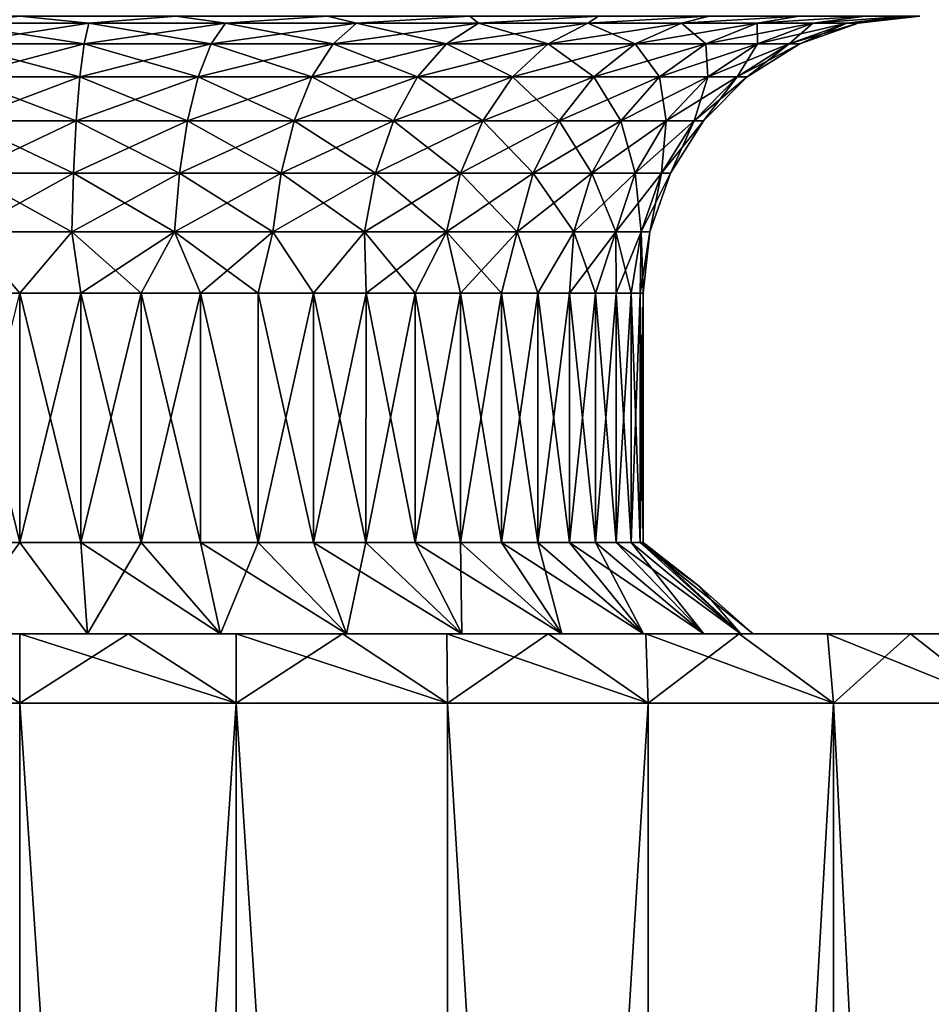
# Model space of a CAD drawing. Header units: metres. Extents: x -23 to 23, y -109 to 35.
# Tile 7 of 73: x 0 to 6.58, y -88.13 to -81.03. Entities that reach past the tile are written whole.
import ezdxf

# ---------------------------------------------------------------- set-up
doc = ezdxf.new("R2010")
doc.units = ezdxf.units.M
doc.layers.add('solid_ORA_SW0003', color=7, linetype='CONTINUOUS')

msp = doc.modelspace()

# ---------------------------------------------------------------- linework, layer by layer
at = {"layer": 'solid_ORA_SW0003'}
for points in [[(-0.500211, -81.05014, 84.763359), (-1.129075, -81, 84.396408), (0, -81, 84.297623)], [(-0.500211, -81.05014, 96.836647), (0, -81, 97.302376), (-1.129075, -81, 97.203598)], [(0.500211, -81.05014, 84.763359), (-0.500211, -81.05014, 84.763359), (0, -81, 84.297623)], [(-0.500211, -81.05014, 96.836647), (0.500211, -81.05014, 96.836647), (0, -81, 97.302376)], [(0.500211, -81.05014, 84.763359), (0, -81, 84.297623), (1.129075, -81, 84.396408)], [(0.500211, -81.05014, 96.836647), (1.129075, -81, 97.203598), (0, -81, 97.302376)], [(1.486987, -81.05014, 84.928024), (0.500211, -81.05014, 84.763359), (1.129075, -81, 84.396408)], [(0.500211, -81.05014, 96.836647), (1.486987, -81.05014, 96.671982), (1.129075, -81, 97.203598)], [(1.486987, -81.05014, 84.928024), (1.129075, -81, 84.396408), (2.223927, -81, 84.689766)], [(1.486987, -81.05014, 96.671982), (2.223927, -81, 96.910233), (1.129075, -81, 97.203598)], [(2.433203, -81.05014, 85.252853), (1.486987, -81.05014, 84.928024), (2.223927, -81, 84.689766)], [(1.486987, -81.05014, 96.671982), (2.433203, -81.05014, 96.347145), (2.223927, -81, 96.910233)], [(2.433203, -81.05014, 85.252853), (2.223927, -81, 84.689766), (3.251219, -81, 85.1688)], [(2.433203, -81.05014, 96.347145), (3.251219, -81, 96.431198), (2.223927, -81, 96.910233)], [(3.313047, -81.05014, 85.729004), (2.433203, -81.05014, 85.252853), (3.251219, -81, 85.1688)], [(2.433203, -81.05014, 96.347145), (3.313047, -81.05014, 95.870995), (3.251219, -81, 96.431198)], [(3.313047, -81.05014, 85.729004), (3.251219, -81, 85.1688), (4.179676, -81, 85.818916)], [(3.313047, -81.05014, 95.870995), (4.179676, -81, 95.781082), (3.251219, -81, 96.431198)], [(4.10252, -81.05014, 86.343475), (3.313047, -81.05014, 85.729004), (4.179676, -81, 85.818916)], [(3.313047, -81.05014, 95.870995), (4.10252, -81.05014, 95.256523), (4.179676, -81, 95.781082)], [(4.10252, -81.05014, 86.343475), (4.179676, -81, 85.818916), (4.981081, -81, 86.620323)], [(4.780086, -81.05014, 87.079506), (4.10252, -81.05014, 86.343475), (4.981081, -81, 86.620323)], [(4.10252, -81.05014, 95.256523), (4.981081, -81, 94.979675), (4.179676, -81, 95.781082)], [(4.10252, -81.05014, 95.256523), (4.780086, -81.05014, 94.520493), (4.981081, -81, 94.979675)], [(4.780086, -81.05014, 87.079506), (4.981081, -81, 86.620323), (5.631198, -81, 87.548782)], [(5.327265, -81.05014, 87.91703), (4.780086, -81.05014, 87.079506), (5.631198, -81, 87.548782)], [(4.780086, -81.05014, 94.520493), (5.631198, -81, 94.051216), (4.981081, -81, 94.979675)], [(4.780086, -81.05014, 94.520493), (5.327265, -81.05014, 93.682968), (5.631198, -81, 94.051216)], [(5.327265, -81.05014, 87.91703), (5.631198, -81, 87.548782), (6.110232, -81, 88.576073)], [(5.729129, -81.05014, 88.833191), (5.327265, -81.05014, 87.91703), (6.110232, -81, 88.576073)], [(5.327265, -81.05014, 93.682968), (6.110232, -81, 93.023926), (5.631198, -81, 94.051216)], [(5.327265, -81.05014, 93.682968), (5.729129, -81.05014, 92.766815), (6.110232, -81, 93.023926)], [(5.729129, -81.05014, 88.833191), (6.110232, -81, 88.576073), (6.403594, -81, 89.670921)], [(5.974718, -81.05014, 89.802994), (5.729129, -81.05014, 88.833191), (6.403594, -81, 89.670921)], [(5.729129, -81.05014, 92.766815), (6.403594, -81, 91.929077), (6.110232, -81, 93.023926)], [(5.729129, -81.05014, 92.766815), (5.974718, -81.05014, 91.797005), (6.403594, -81, 91.929077)], [(5.974718, -81.05014, 89.802994), (6.403594, -81, 89.670921), (6.502374, -81, 90.800003)], [(5.974718, -81.05014, 89.802994), (6.502374, -81, 90.800003), (6.057332, -81.05014, 90.800003)], [(5.974718, -81.05014, 91.797005), (6.057332, -81.05014, 90.800003), (6.403594, -81, 91.929077)], [(6.057332, -81.05014, 90.800003), (6.502374, -81, 90.800003), (6.403594, -81, 91.929077)], [(0.465269, -81.198257, 96.414955), (0.500211, -81.05014, 96.836647), (-0.500211, -81.05014, 96.836647)], [(-0.465269, -81.198257, 96.414955), (0.465269, -81.198257, 96.414955), (-0.500211, -81.05014, 96.836647)], [(-0.465269, -81.198257, 85.185043), (-0.500211, -81.05014, 84.763359), (0.500211, -81.05014, 84.763359)], [(0.465269, -81.198257, 85.185043), (-0.465269, -81.198257, 85.185043), (0.500211, -81.05014, 84.763359)], [(0.465269, -81.198257, 96.414955), (1.383115, -81.198257, 96.261795), (0.500211, -81.05014, 96.836647)], [(0.465269, -81.198257, 85.185043), (0.500211, -81.05014, 84.763359), (1.486987, -81.05014, 84.928024)], [(1.383115, -81.198257, 85.338203), (0.465269, -81.198257, 85.185043), (1.486987, -81.05014, 84.928024)], [(1.383115, -81.198257, 96.261795), (1.486987, -81.05014, 96.671982), (0.500211, -81.05014, 96.836647)], [(1.383115, -81.198257, 96.261795), (2.263233, -81.198257, 95.959656), (1.486987, -81.05014, 96.671982)], [(1.383115, -81.198257, 85.338203), (1.486987, -81.05014, 84.928024), (2.433203, -81.05014, 85.252853)], [(2.263233, -81.198257, 85.64035), (1.383115, -81.198257, 85.338203), (2.433203, -81.05014, 85.252853)], [(2.263233, -81.198257, 95.959656), (2.433203, -81.05014, 96.347145), (1.486987, -81.05014, 96.671982)], [(2.263233, -81.198257, 95.959656), (3.081617, -81.198257, 95.516762), (2.433203, -81.05014, 96.347145)], [(2.263233, -81.198257, 85.64035), (2.433203, -81.05014, 85.252853), (3.313047, -81.05014, 85.729004)], [(3.081617, -81.198257, 86.083237), (2.263233, -81.198257, 85.64035), (3.313047, -81.05014, 85.729004)], [(3.081617, -81.198257, 95.516762), (3.313047, -81.05014, 95.870995), (2.433203, -81.05014, 96.347145)], [(3.081617, -81.198257, 95.516762), (3.815941, -81.198257, 94.945221), (3.313047, -81.05014, 95.870995)], [(3.081617, -81.198257, 86.083237), (3.313047, -81.05014, 85.729004), (4.10252, -81.05014, 86.343475)], [(3.815941, -81.198257, 86.654785), (3.081617, -81.198257, 86.083237), (4.10252, -81.05014, 86.343475)], [(3.815941, -81.198257, 94.945221), (4.10252, -81.05014, 95.256523), (3.313047, -81.05014, 95.870995)], [(3.815941, -81.198257, 94.945221), (4.446177, -81.198257, 94.260597), (4.10252, -81.05014, 95.256523)], [(3.815941, -81.198257, 86.654785), (4.10252, -81.05014, 86.343475), (4.780086, -81.05014, 87.079506)], [(4.446177, -81.198257, 87.339401), (3.815941, -81.198257, 86.654785), (4.780086, -81.05014, 87.079506)], [(4.446177, -81.198257, 94.260597), (4.780086, -81.05014, 94.520493), (4.10252, -81.05014, 95.256523)], [(4.446177, -81.198257, 94.260597), (4.955133, -81.198257, 93.481583), (4.780086, -81.05014, 94.520493)], [(4.446177, -81.198257, 87.339401), (4.780086, -81.05014, 87.079506), (5.327265, -81.05014, 87.91703)], [(4.955133, -81.198257, 88.118416), (4.446177, -81.198257, 87.339401), (5.327265, -81.05014, 87.91703)], [(4.955133, -81.198257, 93.481583), (5.327265, -81.05014, 93.682968), (4.780086, -81.05014, 94.520493)], [(4.955133, -81.198257, 93.481583), (5.328926, -81.198257, 92.629425), (5.327265, -81.05014, 93.682968)], [(4.955133, -81.198257, 88.118416), (5.327265, -81.05014, 87.91703), (5.729129, -81.05014, 88.833191)], [(5.328926, -81.198257, 88.970581), (4.955133, -81.198257, 88.118416), (5.729129, -81.05014, 88.833191)], [(5.328926, -81.198257, 92.629425), (5.729129, -81.05014, 92.766815), (5.327265, -81.05014, 93.682968)], [(5.328926, -81.198257, 92.629425), (5.557359, -81.198257, 91.727356), (5.729129, -81.05014, 92.766815)], [(5.328926, -81.198257, 88.970581), (5.729129, -81.05014, 88.833191), (5.974718, -81.05014, 89.802994)], [(5.557359, -81.198257, 89.872643), (5.328926, -81.198257, 88.970581), (5.974718, -81.05014, 89.802994)], [(5.557359, -81.198257, 89.872643), (6.057332, -81.05014, 90.800003), (5.634202, -81.198257, 90.800003)], [(5.557359, -81.198257, 89.872643), (5.974718, -81.05014, 89.802994), (6.057332, -81.05014, 90.800003)], [(5.557359, -81.198257, 91.727356), (5.974718, -81.05014, 91.797005), (5.729129, -81.05014, 92.766815)], [(5.557359, -81.198257, 91.727356), (5.634202, -81.198257, 90.800003), (5.974718, -81.05014, 91.797005)], [(5.634202, -81.198257, 90.800003), (6.057332, -81.05014, 90.800003), (5.974718, -81.05014, 91.797005)], [(0.433929, -81.436897, 96.036743), (0.465269, -81.198257, 96.414955), (-0.465269, -81.198257, 96.414955)], [(-0.433929, -81.436897, 96.036743), (0.433929, -81.436897, 96.036743), (-0.465269, -81.198257, 96.414955)], [(-0.433929, -81.436897, 85.563255), (-0.465269, -81.198257, 85.185043), (0.465269, -81.198257, 85.185043)], [(0.433929, -81.436897, 85.563255), (-0.433929, -81.436897, 85.563255), (0.465269, -81.198257, 85.185043)], [(0.433929, -81.436897, 96.036743), (1.289951, -81.436897, 95.893898), (0.465269, -81.198257, 96.414955)], [(0.433929, -81.436897, 85.563255), (0.465269, -81.198257, 85.185043), (1.383115, -81.198257, 85.338203)], [(1.289951, -81.436897, 85.7061), (0.433929, -81.436897, 85.563255), (1.383115, -81.198257, 85.338203)], [(1.289951, -81.436897, 95.893898), (1.383115, -81.198257, 96.261795), (0.465269, -81.198257, 96.414955)], [(1.289951, -81.436897, 95.893898), (2.110786, -81.436897, 95.612106), (1.383115, -81.198257, 96.261795)], [(1.289951, -81.436897, 85.7061), (1.383115, -81.198257, 85.338203), (2.263233, -81.198257, 85.64035)], [(2.110786, -81.436897, 85.987892), (1.289951, -81.436897, 85.7061), (2.263233, -81.198257, 85.64035)], [(2.110786, -81.436897, 95.612106), (2.263233, -81.198257, 95.959656), (1.383115, -81.198257, 96.261795)], [(2.110786, -81.436897, 95.612106), (2.874045, -81.436897, 95.199051), (2.263233, -81.198257, 95.959656)], [(2.110786, -81.436897, 85.987892), (2.263233, -81.198257, 85.64035), (3.081617, -81.198257, 86.083237)], [(2.874045, -81.436897, 86.400948), (2.110786, -81.436897, 85.987892), (3.081617, -81.198257, 86.083237)], [(2.874045, -81.436897, 95.199051), (3.081617, -81.198257, 95.516762), (2.263233, -81.198257, 95.959656)], [(2.874045, -81.436897, 95.199051), (3.558907, -81.436897, 94.666), (3.081617, -81.198257, 95.516762)], [(2.874045, -81.436897, 86.400948), (3.081617, -81.198257, 86.083237), (3.815941, -81.198257, 86.654785)], [(3.558907, -81.436897, 86.933998), (2.874045, -81.436897, 86.400948), (3.815941, -81.198257, 86.654785)], [(3.558907, -81.436897, 94.666), (3.815941, -81.198257, 94.945221), (3.081617, -81.198257, 95.516762)], [(3.558907, -81.436897, 94.666), (4.146691, -81.436897, 94.027496), (3.815941, -81.198257, 94.945221)], [(3.558907, -81.436897, 86.933998), (3.815941, -81.198257, 86.654785), (4.446177, -81.198257, 87.339401)], [(4.146691, -81.436897, 87.572502), (3.558907, -81.436897, 86.933998), (4.446177, -81.198257, 87.339401)], [(4.146691, -81.436897, 94.027496), (4.446177, -81.198257, 94.260597), (3.815941, -81.198257, 94.945221)], [(4.146691, -81.436897, 94.027496), (4.621365, -81.436897, 93.300957), (4.446177, -81.198257, 94.260597)], [(4.146691, -81.436897, 87.572502), (4.446177, -81.198257, 87.339401), (4.955133, -81.198257, 88.118416)], [(4.621365, -81.436897, 88.299042), (4.146691, -81.436897, 87.572502), (4.955133, -81.198257, 88.118416)], [(4.621365, -81.436897, 93.300957), (4.955133, -81.198257, 93.481583), (4.446177, -81.198257, 94.260597)], [(4.621365, -81.436897, 93.300957), (4.969979, -81.436897, 92.506195), (4.955133, -81.198257, 93.481583)], [(4.621365, -81.436897, 88.299042), (4.955133, -81.198257, 88.118416), (5.328926, -81.198257, 88.970581)], [(4.969979, -81.436897, 89.093803), (4.621365, -81.436897, 88.299042), (5.328926, -81.198257, 88.970581)], [(4.969979, -81.436897, 92.506195), (5.328926, -81.198257, 92.629425), (4.955133, -81.198257, 93.481583)], [(4.969979, -81.436897, 92.506195), (5.183026, -81.436897, 91.664894), (5.328926, -81.198257, 92.629425)], [(4.969979, -81.436897, 89.093803), (5.328926, -81.198257, 88.970581), (5.557359, -81.198257, 89.872643)], [(5.183026, -81.436897, 89.935104), (4.969979, -81.436897, 89.093803), (5.557359, -81.198257, 89.872643)], [(5.183026, -81.436897, 89.935104), (5.634202, -81.198257, 90.800003), (5.254693, -81.436897, 90.800003)], [(5.183026, -81.436897, 89.935104), (5.557359, -81.198257, 89.872643), (5.634202, -81.198257, 90.800003)], [(5.183026, -81.436897, 91.664894), (5.557359, -81.198257, 91.727356), (5.328926, -81.198257, 92.629425)], [(5.183026, -81.436897, 91.664894), (5.254693, -81.436897, 90.800003), (5.557359, -81.198257, 91.727356)], [(5.254693, -81.436897, 90.800003), (5.634202, -81.198257, 90.800003), (5.557359, -81.198257, 91.727356)], [(0.407766, -81.754074, 95.721008), (0.433929, -81.436897, 96.036743), (-0.433929, -81.436897, 96.036743)], [(-0.407766, -81.754074, 95.721008), (0.407766, -81.754074, 95.721008), (-0.433929, -81.436897, 96.036743)], [(-0.407766, -81.754074, 85.87899), (-0.433929, -81.436897, 85.563255), (0.433929, -81.436897, 85.563255)], [(0.407766, -81.754074, 85.87899), (-0.407766, -81.754074, 85.87899), (0.433929, -81.436897, 85.563255)], [(0.407766, -81.754074, 95.721008), (1.212176, -81.754074, 95.586777), (0.433929, -81.436897, 96.036743)], [(0.407766, -81.754074, 85.87899), (0.433929, -81.436897, 85.563255), (1.289951, -81.436897, 85.7061)], [(1.212176, -81.754074, 86.013222), (0.407766, -81.754074, 85.87899), (1.289951, -81.436897, 85.7061)], [(1.212176, -81.754074, 95.586777), (1.289951, -81.436897, 95.893898), (0.433929, -81.436897, 96.036743)], [(1.212176, -81.754074, 95.586777), (1.983521, -81.754074, 95.321968), (1.289951, -81.436897, 95.893898)], [(1.212176, -81.754074, 86.013222), (1.289951, -81.436897, 85.7061), (2.110786, -81.436897, 85.987892)], [(1.983521, -81.754074, 86.27803), (1.212176, -81.754074, 86.013222), (2.110786, -81.436897, 85.987892)], [(1.983521, -81.754074, 95.321968), (2.110786, -81.436897, 95.612106), (1.289951, -81.436897, 95.893898)], [(1.983521, -81.754074, 95.321968), (2.70076, -81.754074, 94.933823), (2.110786, -81.436897, 95.612106)], [(1.983521, -81.754074, 86.27803), (2.110786, -81.436897, 85.987892), (2.874045, -81.436897, 86.400948)], [(2.70076, -81.754074, 86.666176), (1.983521, -81.754074, 86.27803), (2.874045, -81.436897, 86.400948)], [(2.70076, -81.754074, 94.933823), (2.874045, -81.436897, 95.199051), (2.110786, -81.436897, 95.612106)], [(2.70076, -81.754074, 94.933823), (3.34433, -81.754074, 94.432907), (2.874045, -81.436897, 95.199051)], [(2.70076, -81.754074, 86.666176), (2.874045, -81.436897, 86.400948), (3.558907, -81.436897, 86.933998)], [(3.34433, -81.754074, 87.167091), (2.70076, -81.754074, 86.666176), (3.558907, -81.436897, 86.933998)], [(3.34433, -81.754074, 94.432907), (3.558907, -81.436897, 94.666), (2.874045, -81.436897, 95.199051)], [(3.34433, -81.754074, 94.432907), (3.896675, -81.754074, 93.832901), (3.558907, -81.436897, 94.666)], [(3.34433, -81.754074, 87.167091), (3.558907, -81.436897, 86.933998), (4.146691, -81.436897, 87.572502)], [(3.896675, -81.754074, 87.767097), (3.34433, -81.754074, 87.167091), (4.146691, -81.436897, 87.572502)], [(3.896675, -81.754074, 93.832901), (4.146691, -81.436897, 94.027496), (3.558907, -81.436897, 94.666)], [(3.896675, -81.754074, 93.832901), (4.342729, -81.754074, 93.150169), (4.146691, -81.436897, 94.027496)], [(3.896675, -81.754074, 87.767097), (4.146691, -81.436897, 87.572502), (4.621365, -81.436897, 88.299042)], [(4.342729, -81.754074, 88.449829), (3.896675, -81.754074, 87.767097), (4.621365, -81.436897, 88.299042)], [(4.342729, -81.754074, 93.150169), (4.621365, -81.436897, 93.300957), (4.146691, -81.436897, 94.027496)], [(4.342729, -81.754074, 93.150169), (4.670324, -81.754074, 92.403328), (4.621365, -81.436897, 93.300957)], [(4.342729, -81.754074, 88.449829), (4.621365, -81.436897, 88.299042), (4.969979, -81.436897, 89.093803)], [(4.670324, -81.754074, 89.196678), (4.342729, -81.754074, 88.449829), (4.969979, -81.436897, 89.093803)], [(4.670324, -81.754074, 92.403328), (4.969979, -81.436897, 92.506195), (4.621365, -81.436897, 93.300957)], [(4.670324, -81.754074, 92.403328), (4.870526, -81.754074, 91.612747), (4.969979, -81.436897, 92.506195)], [(4.670324, -81.754074, 89.196678), (4.969979, -81.436897, 89.093803), (5.183026, -81.436897, 89.935104)], [(4.870526, -81.754074, 89.987251), (4.670324, -81.754074, 89.196678), (5.183026, -81.436897, 89.935104)], [(4.870526, -81.754074, 89.987251), (5.254693, -81.436897, 90.800003), (4.937872, -81.754074, 90.800003)], [(4.870526, -81.754074, 89.987251), (5.183026, -81.436897, 89.935104), (5.254693, -81.436897, 90.800003)], [(4.870526, -81.754074, 91.612747), (5.183026, -81.436897, 91.664894), (4.969979, -81.436897, 92.506195)], [(4.870526, -81.754074, 91.612747), (4.937872, -81.754074, 90.800003), (5.183026, -81.436897, 91.664894)], [(4.937872, -81.754074, 90.800003), (5.254693, -81.436897, 90.800003), (5.183026, -81.436897, 91.664894)], [(0.388095, -82.13385, 95.483604), (0.407766, -81.754074, 95.721008), (-0.407766, -81.754074, 95.721008)], [(-0.388095, -82.13385, 95.483604), (0.388095, -82.13385, 95.483604), (-0.407766, -81.754074, 95.721008)], [(-0.388095, -82.13385, 86.116394), (-0.407766, -81.754074, 85.87899), (0.407766, -81.754074, 85.87899)], [(0.388095, -82.13385, 86.116394), (-0.388095, -82.13385, 86.116394), (0.407766, -81.754074, 85.87899)], [(0.388095, -82.13385, 95.483604), (1.153698, -82.13385, 95.35585), (0.407766, -81.754074, 95.721008)], [(0.388095, -82.13385, 86.116394), (0.407766, -81.754074, 85.87899), (1.212176, -81.754074, 86.013222)], [(1.153698, -82.13385, 86.244148), (0.388095, -82.13385, 86.116394), (1.212176, -81.754074, 86.013222)], [(1.153698, -82.13385, 95.35585), (1.212176, -81.754074, 95.586777), (0.407766, -81.754074, 95.721008)], [(1.153698, -82.13385, 95.35585), (1.887831, -82.13385, 95.103821), (1.212176, -81.754074, 95.586777)], [(1.153698, -82.13385, 86.244148), (1.212176, -81.754074, 86.013222), (1.983521, -81.754074, 86.27803)], [(1.887831, -82.13385, 86.496178), (1.153698, -82.13385, 86.244148), (1.983521, -81.754074, 86.27803)], [(1.887831, -82.13385, 95.103821), (1.983521, -81.754074, 95.321968), (1.212176, -81.754074, 95.586777)], [(1.887831, -82.13385, 95.103821), (2.570469, -82.13385, 94.734398), (1.983521, -81.754074, 95.321968)], [(1.887831, -82.13385, 86.496178), (1.983521, -81.754074, 86.27803), (2.70076, -81.754074, 86.666176)], [(2.570469, -82.13385, 86.865601), (1.887831, -82.13385, 86.496178), (2.70076, -81.754074, 86.666176)], [(2.570469, -82.13385, 94.734398), (2.70076, -81.754074, 94.933823), (1.983521, -81.754074, 95.321968)], [(2.570469, -82.13385, 94.734398), (3.182992, -82.13385, 94.257652), (2.70076, -81.754074, 94.933823)], [(2.570469, -82.13385, 86.865601), (2.70076, -81.754074, 86.666176), (3.34433, -81.754074, 87.167091)], [(3.182992, -82.13385, 87.342346), (2.570469, -82.13385, 86.865601), (3.34433, -81.754074, 87.167091)], [(3.182992, -82.13385, 94.257652), (3.34433, -81.754074, 94.432907), (2.70076, -81.754074, 94.933823)], [(3.182992, -82.13385, 94.257652), (3.708691, -82.13385, 93.686592), (3.34433, -81.754074, 94.432907)], [(3.182992, -82.13385, 87.342346), (3.34433, -81.754074, 87.167091), (3.896675, -81.754074, 87.767097)], [(3.708691, -82.13385, 87.913414), (3.182992, -82.13385, 87.342346), (3.896675, -81.754074, 87.767097)], [(3.708691, -82.13385, 93.686592), (3.896675, -81.754074, 93.832901), (3.34433, -81.754074, 94.432907)], [(3.708691, -82.13385, 93.686592), (4.133226, -82.13385, 93.036789), (3.896675, -81.754074, 93.832901)], [(3.708691, -82.13385, 87.913414), (3.896675, -81.754074, 87.767097), (4.342729, -81.754074, 88.449829)], [(4.133226, -82.13385, 88.56321), (3.708691, -82.13385, 87.913414), (4.342729, -81.754074, 88.449829)], [(4.133226, -82.13385, 93.036789), (4.342729, -81.754074, 93.150169), (3.896675, -81.754074, 93.832901)], [(4.133226, -82.13385, 93.036789), (4.445018, -82.13385, 92.325974), (4.342729, -81.754074, 93.150169)], [(4.133226, -82.13385, 88.56321), (4.342729, -81.754074, 88.449829), (4.670324, -81.754074, 89.196678)], [(4.445018, -82.13385, 89.274025), (4.133226, -82.13385, 88.56321), (4.670324, -81.754074, 89.196678)], [(4.445018, -82.13385, 92.325974), (4.670324, -81.754074, 92.403328), (4.342729, -81.754074, 93.150169)], [(4.445018, -82.13385, 92.325974), (4.635561, -82.13385, 91.57354), (4.670324, -81.754074, 92.403328)], [(4.445018, -82.13385, 89.274025), (4.670324, -81.754074, 89.196678), (4.870526, -81.754074, 89.987251)], [(4.635561, -82.13385, 90.026459), (4.445018, -82.13385, 89.274025), (4.870526, -81.754074, 89.987251)], [(4.635561, -82.13385, 90.026459), (4.937872, -81.754074, 90.800003), (4.699658, -82.13385, 90.800003)], [(4.635561, -82.13385, 90.026459), (4.870526, -81.754074, 89.987251), (4.937872, -81.754074, 90.800003)], [(4.635561, -82.13385, 91.57354), (4.870526, -81.754074, 91.612747), (4.670324, -81.754074, 92.403328)], [(4.635561, -82.13385, 91.57354), (4.699658, -82.13385, 90.800003), (4.870526, -81.754074, 91.612747)], [(4.699658, -82.13385, 90.800003), (4.937872, -81.754074, 90.800003), (4.870526, -81.754074, 91.612747)], [(0.375903, -82.557144, 95.336472), (0.388095, -82.13385, 95.483604), (-0.388095, -82.13385, 95.483604)], [(-0.375903, -82.557144, 95.336472), (0.375903, -82.557144, 95.336472), (-0.388095, -82.13385, 95.483604)], [(-0.375903, -82.557144, 86.263527), (-0.388095, -82.13385, 86.116394), (0.388095, -82.13385, 86.116394)], [(0.375903, -82.557144, 86.263527), (-0.375903, -82.557144, 86.263527), (0.388095, -82.13385, 86.116394)], [(0.375903, -82.557144, 95.336472), (1.117455, -82.557144, 95.21273), (0.388095, -82.13385, 95.483604)], [(0.375903, -82.557144, 86.263527), (0.388095, -82.13385, 86.116394), (1.153698, -82.13385, 86.244148)], [(1.117455, -82.557144, 86.387268), (0.375903, -82.557144, 86.263527), (1.153698, -82.13385, 86.244148)], [(1.117455, -82.557144, 95.21273), (1.153698, -82.13385, 95.35585), (0.388095, -82.13385, 95.483604)], [(1.117455, -82.557144, 95.21273), (1.828526, -82.557144, 94.96862), (1.153698, -82.13385, 95.35585)], [(1.117455, -82.557144, 86.387268), (1.153698, -82.13385, 86.244148), (1.887831, -82.13385, 86.496178)], [(1.828526, -82.557144, 86.631378), (1.117455, -82.557144, 86.387268), (1.887831, -82.13385, 86.496178)], [(1.828526, -82.557144, 94.96862), (1.887831, -82.13385, 95.103821), (1.153698, -82.13385, 95.35585)], [(1.828526, -82.557144, 94.96862), (2.489719, -82.557144, 94.610802), (1.887831, -82.13385, 95.103821)], [(1.828526, -82.557144, 86.631378), (1.887831, -82.13385, 86.496178), (2.570469, -82.13385, 86.865601)], [(2.489719, -82.557144, 86.989204), (1.828526, -82.557144, 86.631378), (2.570469, -82.13385, 86.865601)], [(2.489719, -82.557144, 94.610802), (2.570469, -82.13385, 94.734398), (1.887831, -82.13385, 95.103821)], [(2.489719, -82.557144, 94.610802), (3.082999, -82.557144, 94.149033), (2.570469, -82.13385, 94.734398)], [(2.489719, -82.557144, 86.989204), (2.570469, -82.13385, 86.865601), (3.182992, -82.13385, 87.342346)], [(3.082999, -82.557144, 87.450974), (2.489719, -82.557144, 86.989204), (3.182992, -82.13385, 87.342346)], [(3.082999, -82.557144, 94.149033), (3.182992, -82.13385, 94.257652), (2.570469, -82.13385, 94.734398)], [(3.082999, -82.557144, 94.149033), (3.592184, -82.557144, 93.595909), (3.182992, -82.13385, 94.257652)], [(3.082999, -82.557144, 87.450974), (3.182992, -82.13385, 87.342346), (3.708691, -82.13385, 87.913414)], [(3.592184, -82.557144, 88.004089), (3.082999, -82.557144, 87.450974), (3.708691, -82.13385, 87.913414)], [(3.592184, -82.557144, 93.595909), (3.708691, -82.13385, 93.686592), (3.182992, -82.13385, 94.257652)], [(3.592184, -82.557144, 93.595909), (4.003382, -82.557144, 92.966522), (3.708691, -82.13385, 93.686592)], [(3.592184, -82.557144, 88.004089), (3.708691, -82.13385, 87.913414), (4.133226, -82.13385, 88.56321)], [(4.003382, -82.557144, 88.633476), (3.592184, -82.557144, 88.004089), (4.133226, -82.13385, 88.56321)], [(4.003382, -82.557144, 92.966522), (4.133226, -82.13385, 93.036789), (3.708691, -82.13385, 93.686592)], [(4.003382, -82.557144, 92.966522), (4.305379, -82.557144, 92.278038), (4.133226, -82.13385, 93.036789)], [(4.003382, -82.557144, 88.633476), (4.133226, -82.13385, 88.56321), (4.445018, -82.13385, 89.274025)], [(4.305379, -82.557144, 89.32196), (4.003382, -82.557144, 88.633476), (4.445018, -82.13385, 89.274025)], [(4.305379, -82.557144, 92.278038), (4.445018, -82.13385, 92.325974), (4.133226, -82.13385, 93.036789)], [(4.305379, -82.557144, 92.278038), (4.489936, -82.557144, 91.54924), (4.445018, -82.13385, 92.325974)], [(4.305379, -82.557144, 89.32196), (4.445018, -82.13385, 89.274025), (4.635561, -82.13385, 90.026459)], [(4.489936, -82.557144, 90.050758), (4.305379, -82.557144, 89.32196), (4.635561, -82.13385, 90.026459)], [(4.489936, -82.557144, 91.54924), (4.635561, -82.13385, 91.57354), (4.445018, -82.13385, 92.325974)], [(4.489936, -82.557144, 90.050758), (4.699658, -82.13385, 90.800003), (4.55202, -82.557144, 90.800003)], [(4.489936, -82.557144, 90.050758), (4.635561, -82.13385, 90.026459), (4.699658, -82.13385, 90.800003)], [(4.489936, -82.557144, 91.54924), (4.55202, -82.557144, 90.800003), (4.635561, -82.13385, 91.57354)], [(4.55202, -82.557144, 90.800003), (4.699658, -82.13385, 90.800003), (4.635561, -82.13385, 91.57354)], [(-0.375903, -82.557144, 95.336472), (-0.44131, -83, 95.280693), (0, -83, 95.302376)], [(-0.375903, -82.557144, 95.336472), (0, -83, 95.302376), (0.375903, -82.557144, 95.336472)], [(0.375903, -82.557144, 86.263527), (0, -83, 86.297623), (-0.375903, -82.557144, 86.263527)], [(0.375903, -82.557144, 95.336472), (0, -83, 95.302376), (0.44131, -83, 95.280693)], [(0.375903, -82.557144, 86.263527), (0.44131, -83, 86.319305), (0, -83, 86.297623)], [(0.375903, -82.557144, 95.336472), (0.44131, -83, 95.280693), (0.87837, -83, 95.215858)], [(0.375903, -82.557144, 95.336472), (0.87837, -83, 95.215858), (1.117455, -82.557144, 95.21273)], [(1.117455, -82.557144, 86.387268), (0.44131, -83, 86.319305), (0.375903, -82.557144, 86.263527)], [(1.117455, -82.557144, 86.387268), (0.87837, -83, 86.38414), (0.44131, -83, 86.319305)], [(1.117455, -82.557144, 95.21273), (0.87837, -83, 95.215858), (1.30697, -83, 95.108505)], [(1.117455, -82.557144, 86.387268), (1.30697, -83, 86.491493), (0.87837, -83, 86.38414)], [(1.117455, -82.557144, 95.21273), (1.30697, -83, 95.108505), (1.722984, -83, 94.959648)], [(1.117455, -82.557144, 95.21273), (1.722984, -83, 94.959648), (1.828526, -82.557144, 94.96862)], [(1.828526, -82.557144, 86.631378), (1.30697, -83, 86.491493), (1.117455, -82.557144, 86.387268)], [(1.828526, -82.557144, 86.631378), (1.722984, -83, 86.64035), (1.30697, -83, 86.491493)], [(1.828526, -82.557144, 94.96862), (1.722984, -83, 94.959648), (2.122405, -83, 94.770737)], [(1.828526, -82.557144, 86.631378), (2.122405, -83, 86.829262), (1.722984, -83, 86.64035)], [(1.828526, -82.557144, 94.96862), (2.122405, -83, 94.770737), (2.489719, -82.557144, 94.610802)], [(2.489719, -82.557144, 86.989204), (2.122405, -83, 86.829262), (1.828526, -82.557144, 86.631378)], [(2.489719, -82.557144, 94.610802), (2.122405, -83, 94.770737), (2.501385, -83, 94.543587)], [(2.489719, -82.557144, 86.989204), (2.501385, -83, 87.056412), (2.122405, -83, 86.829262)], [(2.489719, -82.557144, 94.610802), (2.501385, -83, 94.543587), (2.856276, -83, 94.28038)], [(2.489719, -82.557144, 94.610802), (2.856276, -83, 94.28038), (3.082999, -82.557144, 94.149033)], [(3.082999, -82.557144, 87.450974), (2.501385, -83, 87.056412), (2.489719, -82.557144, 86.989204)], [(3.082999, -82.557144, 87.450974), (2.856276, -83, 87.319618), (2.501385, -83, 87.056412)], [(3.082999, -82.557144, 94.149033), (2.856276, -83, 94.28038), (3.183659, -83, 93.983658)], [(3.082999, -82.557144, 87.450974), (3.183659, -83, 87.616341), (2.856276, -83, 87.319618)], [(3.082999, -82.557144, 94.149033), (3.183659, -83, 93.983658), (3.480382, -83, 93.656273)], [(3.082999, -82.557144, 94.149033), (3.480382, -83, 93.656273), (3.592184, -82.557144, 93.595909)], [(3.592184, -82.557144, 88.004089), (3.183659, -83, 87.616341), (3.082999, -82.557144, 87.450974)], [(3.592184, -82.557144, 88.004089), (3.480382, -83, 87.943726), (3.183659, -83, 87.616341)], [(3.592184, -82.557144, 93.595909), (3.480382, -83, 93.656273), (3.743587, -83, 93.301384)], [(3.592184, -82.557144, 88.004089), (3.743587, -83, 88.298615), (3.480382, -83, 87.943726)], [(3.592184, -82.557144, 93.595909), (3.743587, -83, 93.301384), (4.003382, -82.557144, 92.966522)], [(4.003382, -82.557144, 88.633476), (3.743587, -83, 88.298615), (3.592184, -82.557144, 88.004089)], [(4.003382, -82.557144, 92.966522), (3.743587, -83, 93.301384), (3.970739, -83, 92.922401)], [(4.003382, -82.557144, 88.633476), (3.970739, -83, 88.677597), (3.743587, -83, 88.298615)], [(4.003382, -82.557144, 92.966522), (3.970739, -83, 92.922401), (4.159651, -83, 92.522987)], [(4.305379, -82.557144, 89.32196), (4.159651, -83, 89.077019), (3.970739, -83, 88.677597)], [(4.305379, -82.557144, 89.32196), (3.970739, -83, 88.677597), (4.003382, -82.557144, 88.633476)], [(4.003382, -82.557144, 92.966522), (4.159651, -83, 92.522987), (4.305379, -82.557144, 92.278038)], [(4.305379, -82.557144, 92.278038), (4.159651, -83, 92.522987), (4.308504, -83, 92.106972)], [(4.305379, -82.557144, 89.32196), (4.308504, -83, 89.493027), (4.159651, -83, 89.077019)], [(4.305379, -82.557144, 92.278038), (4.308504, -83, 92.106972), (4.415862, -83, 91.678368)], [(4.305379, -82.557144, 92.278038), (4.415862, -83, 91.678368), (4.489936, -82.557144, 91.54924)], [(4.489936, -82.557144, 90.050758), (4.308504, -83, 89.493027), (4.305379, -82.557144, 89.32196)], [(4.489936, -82.557144, 90.050758), (4.415862, -83, 89.921631), (4.308504, -83, 89.493027)], [(4.489936, -82.557144, 91.54924), (4.415862, -83, 91.678368), (4.480694, -83, 91.24131)], [(4.489936, -82.557144, 90.050758), (4.480694, -83, 90.358688), (4.415862, -83, 89.921631)], [(4.489936, -82.557144, 91.54924), (4.480694, -83, 91.24131), (4.502374, -83, 90.800003)], [(4.55202, -82.557144, 90.800003), (4.502374, -83, 90.800003), (4.480694, -83, 90.358688)], [(4.489936, -82.557144, 90.050758), (4.55202, -82.557144, 90.800003), (4.480694, -83, 90.358688)], [(4.489936, -82.557144, 91.54924), (4.502374, -83, 90.800003), (4.55202, -82.557144, 90.800003)], [(-0.44131, -83, 95.280693), (-0.441292, -84.800003, 95.280693), (0, -84.800003, 95.302376)], [(0, -83, 95.302376), (-0.44131, -83, 95.280693), (0, -84.800003, 95.302376)], [(0, -83, 86.297623), (0, -84.800003, 86.297623), (-0.441292, -84.800003, 86.319305)], [(0, -83, 95.302376), (0, -84.800003, 95.302376), (0.441292, -84.800003, 95.280693)], [(0.44131, -83, 95.280693), (0, -83, 95.302376), (0.441292, -84.800003, 95.280693)], [(0.44131, -83, 86.319305), (0.441292, -84.800003, 86.319305), (0, -84.800003, 86.297623)], [(0, -83, 86.297623), (0.44131, -83, 86.319305), (0, -84.800003, 86.297623)], [(0.44131, -83, 95.280693), (0.441292, -84.800003, 95.280693), (0.878378, -84.800003, 95.215858)], [(0.87837, -83, 86.38414), (0.878378, -84.800003, 86.38414), (0.441292, -84.800003, 86.319305)], [(0.44131, -83, 86.319305), (0.87837, -83, 86.38414), (0.441292, -84.800003, 86.319305)], [(0.87837, -83, 95.215858), (0.44131, -83, 95.280693), (0.878378, -84.800003, 95.215858)], [(0.87837, -83, 95.215858), (0.878378, -84.800003, 95.215858), (1.306951, -84.800003, 95.108513)], [(1.30697, -83, 95.108505), (0.87837, -83, 95.215858), (1.306951, -84.800003, 95.108513)], [(0.87837, -83, 86.38414), (1.30697, -83, 86.491493), (0.878378, -84.800003, 86.38414)], [(1.30697, -83, 86.491493), (1.306951, -84.800003, 86.491493), (0.878378, -84.800003, 86.38414)], [(1.30697, -83, 95.108505), (1.306951, -84.800003, 95.108513), (1.722969, -84.800003, 94.959656)], [(1.30697, -83, 86.491493), (1.722969, -84.800003, 86.640343), (1.306951, -84.800003, 86.491493)], [(1.722984, -83, 94.959648), (1.30697, -83, 95.108505), (1.722969, -84.800003, 94.959656)], [(1.30697, -83, 86.491493), (1.722984, -83, 86.64035), (1.722969, -84.800003, 86.640343)], [(1.722984, -83, 94.959648), (1.722969, -84.800003, 94.959656), (2.122423, -84.800003, 94.770729)], [(2.122405, -83, 86.829262), (2.122423, -84.800003, 86.829269), (1.722969, -84.800003, 86.640343)], [(1.722984, -83, 86.64035), (2.122405, -83, 86.829262), (1.722969, -84.800003, 86.640343)], [(2.122405, -83, 94.770737), (1.722984, -83, 94.959648), (2.122423, -84.800003, 94.770729)], [(2.122405, -83, 94.770737), (2.122423, -84.800003, 94.770729), (2.501335, -84.800003, 94.543617)], [(2.501385, -83, 94.543587), (2.122405, -83, 94.770737), (2.501335, -84.800003, 94.543617)], [(2.122405, -83, 86.829262), (2.501385, -83, 87.056412), (2.122423, -84.800003, 86.829269)], [(2.501385, -83, 87.056412), (2.501335, -84.800003, 87.056381), (2.122423, -84.800003, 86.829269)], [(2.501385, -83, 94.543587), (2.501335, -84.800003, 94.543617), (2.856329, -84.800003, 94.280342)], [(2.856276, -83, 87.319618), (2.856329, -84.800003, 87.319664), (2.501335, -84.800003, 87.056381)], [(2.501385, -83, 87.056412), (2.856276, -83, 87.319618), (2.501335, -84.800003, 87.056381)], [(2.856276, -83, 94.28038), (2.501385, -83, 94.543587), (2.856329, -84.800003, 94.280342)], [(2.856276, -83, 94.28038), (2.856329, -84.800003, 94.280342), (3.183603, -84.800003, 93.983719)], [(3.183659, -83, 93.983658), (2.856276, -83, 94.28038), (3.183603, -84.800003, 93.983719)], [(2.856276, -83, 87.319618), (3.183659, -83, 87.616341), (2.856329, -84.800003, 87.319664)], [(3.183659, -83, 87.616341), (3.183603, -84.800003, 87.616287), (2.856329, -84.800003, 87.319664)], [(3.183659, -83, 93.983658), (3.183603, -84.800003, 93.983719), (3.48043, -84.800003, 93.656219)], [(3.480382, -83, 87.943726), (3.48043, -84.800003, 87.943779), (3.183603, -84.800003, 87.616287)], [(3.183659, -83, 87.616341), (3.480382, -83, 87.943726), (3.183603, -84.800003, 87.616287)], [(3.480382, -83, 93.656273), (3.183659, -83, 93.983658), (3.48043, -84.800003, 93.656219)], [(3.480382, -83, 93.656273), (3.48043, -84.800003, 93.656219), (3.743561, -84.800003, 93.301422)], [(3.743587, -83, 93.301384), (3.480382, -83, 93.656273), (3.743561, -84.800003, 93.301422)], [(3.480382, -83, 87.943726), (3.743587, -83, 88.298615), (3.48043, -84.800003, 87.943779)], [(3.743587, -83, 88.298615), (3.743561, -84.800003, 88.298576), (3.48043, -84.800003, 87.943779)], [(3.743587, -83, 93.301384), (3.743561, -84.800003, 93.301422), (3.970757, -84.800003, 92.922371)], [(3.970739, -83, 88.677597), (3.970757, -84.800003, 88.677628), (3.743561, -84.800003, 88.298576)], [(3.743587, -83, 88.298615), (3.970739, -83, 88.677597), (3.743561, -84.800003, 88.298576)], [(3.970739, -83, 92.922401), (3.743587, -83, 93.301384), (3.970757, -84.800003, 92.922371)], [(3.970739, -83, 92.922401), (3.970757, -84.800003, 92.922371), (4.159653, -84.800003, 92.52298)], [(4.159651, -83, 92.522987), (3.970739, -83, 92.922401), (4.159653, -84.800003, 92.52298)], [(3.970739, -83, 88.677597), (4.159651, -83, 89.077019), (3.970757, -84.800003, 88.677628)], [(4.159651, -83, 89.077019), (4.159653, -84.800003, 89.077019), (3.970757, -84.800003, 88.677628)], [(4.159651, -83, 92.522987), (4.159653, -84.800003, 92.52298), (4.308503, -84.800003, 92.106972)], [(4.308504, -83, 92.106972), (4.159651, -83, 92.522987), (4.308503, -84.800003, 92.106972)], [(4.159651, -83, 89.077019), (4.308504, -83, 89.493027), (4.159653, -84.800003, 89.077019)], [(4.308504, -83, 89.493027), (4.308503, -84.800003, 89.493027), (4.159653, -84.800003, 89.077019)], [(4.308504, -83, 92.106972), (4.308503, -84.800003, 92.106972), (4.415867, -84.800003, 91.678345)], [(4.415862, -83, 89.921631), (4.415867, -84.800003, 89.921654), (4.308503, -84.800003, 89.493027)], [(4.308504, -83, 89.493027), (4.415862, -83, 89.921631), (4.308503, -84.800003, 89.493027)], [(4.415862, -83, 91.678368), (4.308504, -83, 92.106972), (4.415867, -84.800003, 91.678345)], [(4.415862, -83, 91.678368), (4.415867, -84.800003, 91.678345), (4.480693, -84.800003, 91.241318)], [(4.480694, -83, 91.24131), (4.415862, -83, 91.678368), (4.480693, -84.800003, 91.241318)], [(4.415862, -83, 89.921631), (4.480694, -83, 90.358688), (4.415867, -84.800003, 89.921654)], [(4.480694, -83, 90.358688), (4.480693, -84.800003, 90.358681), (4.415867, -84.800003, 89.921654)], [(4.480694, -83, 91.24131), (4.480693, -84.800003, 91.241318), (4.502374, -84.800003, 90.800003)], [(4.480693, -84.800003, 90.358681), (4.502374, -83, 90.800003), (4.502374, -84.800003, 90.800003)], [(4.480694, -83, 90.358688), (4.502374, -83, 90.800003), (4.480693, -84.800003, 90.358681)], [(4.502374, -83, 90.800003), (4.480694, -83, 91.24131), (4.502374, -84.800003, 90.800003)], [(0, -84.800003, 95.302376), (-0.488805, -85.458969, 96.075478), (0.488805, -85.458969, 96.075478)], [(0, -84.800003, 95.302376), (-0.441292, -84.800003, 95.280693), (-0.488805, -85.458969, 96.075478)], [(0, -84.800003, 86.297623), (0.488805, -85.458969, 85.524521), (-0.488805, -85.458969, 85.524521)], [(-0.441292, -84.800003, 86.319305), (0, -84.800003, 86.297623), (-0.488805, -85.458969, 85.524521)], [(0.441292, -84.800003, 95.280693), (0, -84.800003, 95.302376), (0.488805, -85.458969, 96.075478)], [(0, -84.800003, 86.297623), (0.441292, -84.800003, 86.319305), (0.488805, -85.458969, 85.524521)], [(0.441292, -84.800003, 95.280693), (0.488805, -85.458969, 96.075478), (1.449854, -85.458969, 95.895828)], [(0.878378, -84.800003, 95.215858), (0.441292, -84.800003, 95.280693), (1.449854, -85.458969, 95.895828)], [(0.441292, -84.800003, 86.319305), (0.878378, -84.800003, 86.38414), (0.488805, -85.458969, 85.524521)], [(0.878378, -84.800003, 86.38414), (1.449854, -85.458969, 85.70417), (0.488805, -85.458969, 85.524521)], [(1.306951, -84.800003, 95.108513), (0.878378, -84.800003, 95.215858), (1.449854, -85.458969, 95.895828)], [(0.878378, -84.800003, 86.38414), (1.306951, -84.800003, 86.491493), (1.449854, -85.458969, 85.70417)], [(1.306951, -84.800003, 95.108513), (1.449854, -85.458969, 95.895828), (2.361572, -85.458969, 95.542625)], [(1.722969, -84.800003, 94.959656), (1.306951, -84.800003, 95.108513), (2.361572, -85.458969, 95.542625)], [(1.306951, -84.800003, 86.491493), (1.722969, -84.800003, 86.640343), (1.449854, -85.458969, 85.70417)], [(1.722969, -84.800003, 86.640343), (2.361572, -85.458969, 86.057373), (1.449854, -85.458969, 85.70417)], [(2.122423, -84.800003, 94.770729), (1.722969, -84.800003, 94.959656), (2.361572, -85.458969, 95.542625)], [(1.722969, -84.800003, 86.640343), (2.122423, -84.800003, 86.829269), (2.361572, -85.458969, 86.057373)], [(2.122423, -84.800003, 94.770729), (2.361572, -85.458969, 95.542625), (3.19284, -85.458969, 95.027924)], [(2.501335, -84.800003, 94.543617), (2.122423, -84.800003, 94.770729), (3.19284, -85.458969, 95.027924)], [(2.122423, -84.800003, 86.829269), (2.501335, -84.800003, 87.056381), (2.361572, -85.458969, 86.057373)], [(2.501335, -84.800003, 87.056381), (3.19284, -85.458969, 86.572075), (2.361572, -85.458969, 86.057373)], [(2.856329, -84.800003, 94.280342), (2.501335, -84.800003, 94.543617), (3.19284, -85.458969, 95.027924)], [(2.501335, -84.800003, 87.056381), (2.856329, -84.800003, 87.319664), (3.19284, -85.458969, 86.572075)], [(2.856329, -84.800003, 94.280342), (3.19284, -85.458969, 95.027924), (3.915308, -85.458969, 94.369308)], [(3.183603, -84.800003, 93.983719), (2.856329, -84.800003, 94.280342), (3.915308, -85.458969, 94.369308)], [(2.856329, -84.800003, 87.319664), (3.183603, -84.800003, 87.616287), (3.19284, -85.458969, 86.572075)], [(3.48043, -84.800003, 93.656219), (3.183603, -84.800003, 93.983719), (3.915308, -85.458969, 94.369308)], [(3.183603, -84.800003, 87.616287), (3.915308, -85.458969, 87.23069), (3.19284, -85.458969, 86.572075)], [(3.183603, -84.800003, 87.616287), (3.48043, -84.800003, 87.943779), (3.915308, -85.458969, 87.23069)], [(3.48043, -84.800003, 93.656219), (3.915308, -85.458969, 94.369308), (4.504488, -85.458969, 93.589111)], [(3.743561, -84.800003, 93.301422), (3.48043, -84.800003, 93.656219), (4.504488, -85.458969, 93.589111)], [(3.48043, -84.800003, 87.943779), (3.743561, -84.800003, 88.298576), (3.915308, -85.458969, 87.23069)], [(3.970757, -84.800003, 92.922371), (3.743561, -84.800003, 93.301422), (4.504488, -85.458969, 93.589111)], [(3.743561, -84.800003, 88.298576), (4.504488, -85.458969, 88.010887), (3.915308, -85.458969, 87.23069)], [(3.743561, -84.800003, 88.298576), (3.970757, -84.800003, 88.677628), (4.504488, -85.458969, 88.010887)], [(3.970757, -84.800003, 92.922371), (4.504488, -85.458969, 93.589111), (4.940305, -85.458969, 92.713875)], [(4.159653, -84.800003, 92.52298), (3.970757, -84.800003, 92.922371), (4.940305, -85.458969, 92.713875)], [(3.970757, -84.800003, 88.677628), (4.159653, -84.800003, 89.077019), (4.504488, -85.458969, 88.010887)], [(4.308503, -84.800003, 92.106972), (4.159653, -84.800003, 92.52298), (4.940305, -85.458969, 92.713875)], [(4.159653, -84.800003, 89.077019), (4.940305, -85.458969, 88.886124), (4.504488, -85.458969, 88.010887)], [(4.159653, -84.800003, 89.077019), (4.308503, -84.800003, 89.493027), (4.940305, -85.458969, 88.886124)], [(4.308503, -84.800003, 92.106972), (4.940305, -85.458969, 92.713875), (5.207871, -85.458969, 91.773468)], [(4.415867, -84.800003, 91.678345), (4.308503, -84.800003, 92.106972), (5.207871, -85.458969, 91.773468)], [(4.308503, -84.800003, 89.493027), (4.415867, -84.800003, 89.921654), (4.940305, -85.458969, 88.886124)], [(4.480693, -84.800003, 91.241318), (4.415867, -84.800003, 91.678345), (5.207871, -85.458969, 91.773468)], [(4.415867, -84.800003, 89.921654), (5.207871, -85.458969, 89.82653), (4.940305, -85.458969, 88.886124)], [(4.415867, -84.800003, 89.921654), (4.480693, -84.800003, 90.358681), (5.207871, -85.458969, 89.82653)], [(4.480693, -84.800003, 91.241318), (5.207871, -85.458969, 91.773468), (5.298075, -85.458969, 90.800003)], [(4.911289, -85.116127, 90.800003), (4.480693, -84.800003, 91.241318), (5.298075, -85.458969, 90.800003)], [(4.480693, -84.800003, 90.358681), (4.502374, -84.800003, 90.800003), (5.207871, -85.458969, 89.82653)], [(4.911289, -85.116127, 90.800003), (4.502374, -84.800003, 90.800003), (4.480693, -84.800003, 91.241318)], [(4.911289, -85.116127, 90.800003), (5.207871, -85.458969, 89.82653), (4.502374, -84.800003, 90.800003)], [(4.911289, -85.116127, 90.800003), (5.298075, -85.458969, 90.800003), (5.207871, -85.458969, 89.82653)], [(0, -85.958969, 100.800003), (-0.784432, -85.458969, 100.267555), (-1.564426, -85.958969, 100.676872)], [(-0.488805, -85.458969, 96.075478), (-0.784432, -85.458969, 100.267555), (0, -85.458969, 100.300003)], [(0, -85.958969, 100.800003), (0, -85.458969, 100.300003), (-0.784432, -85.458969, 100.267555)], [(-0.488805, -85.458969, 85.524521), (0.488805, -85.458969, 85.524521), (0, -85.458969, 81.300003)], [(0.488805, -85.458969, 96.075478), (-0.488805, -85.458969, 96.075478), (0, -85.458969, 100.300003)], [(0.488805, -85.458969, 85.524521), (0.784432, -85.458969, 81.332443), (0, -85.458969, 81.300003)], [(0, -85.958969, 80.800003), (0, -85.458969, 81.300003), (0.784432, -85.458969, 81.332443)], [(0, -85.958969, 80.800003), (0.784432, -85.458969, 81.332443), (1.564426, -85.958969, 80.923126)], [(0.488805, -85.458969, 96.075478), (0, -85.458969, 100.300003), (0.784432, -85.458969, 100.267555)], [(1.564426, -85.958969, 100.676872), (0.784432, -85.458969, 100.267555), (0, -85.458969, 100.300003)], [(1.564426, -85.958969, 100.676872), (0, -85.458969, 100.300003), (0, -85.958969, 100.800003)], [(0.488805, -85.458969, 85.524521), (1.449854, -85.458969, 85.70417), (0.784432, -85.458969, 81.332443)], [(1.449854, -85.458969, 95.895828), (0.488805, -85.458969, 96.075478), (0.784432, -85.458969, 100.267555)], [(1.449854, -85.458969, 85.70417), (1.563653, -85.458969, 81.429565), (0.784432, -85.458969, 81.332443)], [(1.564426, -85.958969, 80.923126), (0.784432, -85.458969, 81.332443), (1.563653, -85.458969, 81.429565)], [(1.449854, -85.458969, 95.895828), (0.784432, -85.458969, 100.267555), (1.563653, -85.458969, 100.170433)], [(1.564426, -85.958969, 100.676872), (1.563653, -85.458969, 100.170433), (0.784432, -85.458969, 100.267555)], [(1.449854, -85.458969, 85.70417), (2.361572, -85.458969, 86.057373), (1.563653, -85.458969, 81.429565)], [(1.449854, -85.458969, 95.895828), (1.563653, -85.458969, 100.170433), (2.332121, -85.458969, 100.009285)], [(2.361572, -85.458969, 95.542625), (1.449854, -85.458969, 95.895828), (2.332121, -85.458969, 100.009285)], [(2.361572, -85.458969, 86.057373), (2.332121, -85.458969, 81.590714), (1.563653, -85.458969, 81.429565)], [(1.564426, -85.958969, 80.923126), (1.563653, -85.458969, 81.429565), (2.332121, -85.458969, 81.590714)], [(3.090213, -85.958969, 100.310555), (2.332121, -85.458969, 100.009285), (1.563653, -85.458969, 100.170433)], [(3.090213, -85.958969, 100.310555), (1.563653, -85.458969, 100.170433), (1.564426, -85.958969, 100.676872)], [(1.564426, -85.958969, 80.923126), (2.332121, -85.458969, 81.590714), (3.090213, -85.958969, 81.289452)], [(2.361572, -85.458969, 86.057373), (3.084629, -85.458969, 81.814728), (2.332121, -85.458969, 81.590714)], [(3.090213, -85.958969, 81.289452), (2.332121, -85.458969, 81.590714), (3.084629, -85.458969, 81.814728)], [(2.361572, -85.458969, 95.542625), (2.332121, -85.458969, 100.009285), (3.084629, -85.458969, 99.785271)], [(3.090213, -85.958969, 100.310555), (3.084629, -85.458969, 99.785271), (2.332121, -85.458969, 100.009285)], [(2.361572, -85.458969, 86.057373), (3.19284, -85.458969, 86.572075), (3.084629, -85.458969, 81.814728)], [(3.19284, -85.458969, 95.027924), (2.361572, -85.458969, 95.542625), (3.084629, -85.458969, 99.785271)], [(3.19284, -85.458969, 86.572075), (3.816253, -85.458969, 82.100227), (3.084629, -85.458969, 81.814728)], [(3.090213, -85.958969, 81.289452), (3.084629, -85.458969, 81.814728), (3.816253, -85.458969, 82.100227)], [(3.19284, -85.458969, 95.027924), (3.084629, -85.458969, 99.785271), (3.816253, -85.458969, 99.499771)], [(4.539865, -85.958969, 99.710083), (3.816253, -85.458969, 99.499771), (3.084629, -85.458969, 99.785271)], [(4.539865, -85.958969, 99.710083), (3.084629, -85.458969, 99.785271), (3.090213, -85.958969, 100.310555)], [(3.090213, -85.958969, 81.289452), (3.816253, -85.458969, 82.100227), (4.539865, -85.958969, 81.889915)], [(3.19284, -85.458969, 86.572075), (3.915308, -85.458969, 87.23069), (3.816253, -85.458969, 82.100227)], [(3.915308, -85.458969, 94.369308), (3.19284, -85.458969, 95.027924), (3.816253, -85.458969, 99.499771)], [(4.504488, -85.458969, 88.010887), (4.521398, -85.458969, 82.444946), (3.816253, -85.458969, 82.100227)], [(4.539865, -85.958969, 81.889915), (3.816253, -85.458969, 82.100227), (4.521398, -85.458969, 82.444946)], [(3.915308, -85.458969, 87.23069), (4.504488, -85.458969, 88.010887), (3.816253, -85.458969, 82.100227)], [(3.915308, -85.458969, 94.369308), (3.816253, -85.458969, 99.499771), (4.521398, -85.458969, 99.15506)], [(4.539865, -85.958969, 99.710083), (4.521398, -85.458969, 99.15506), (3.816253, -85.458969, 99.499771)], [(4.504488, -85.458969, 93.589111), (3.915308, -85.458969, 94.369308), (4.521398, -85.458969, 99.15506)], [(4.504488, -85.458969, 88.010887), (4.940305, -85.458969, 88.886124), (4.521398, -85.458969, 82.444946)], [(4.940305, -85.458969, 92.713875), (4.504488, -85.458969, 93.589111), (4.521398, -85.458969, 99.15506)], [(4.940305, -85.458969, 88.886124), (5.19605, -85.458969, 82.846947), (4.521398, -85.458969, 82.444946)], [(4.539865, -85.958969, 81.889915), (4.521398, -85.458969, 82.444946), (5.19605, -85.458969, 82.846947)], [(4.940305, -85.458969, 92.713875), (4.521398, -85.458969, 99.15506), (5.19605, -85.458969, 98.753052)], [(5.877786, -85.958969, 98.890221), (5.19605, -85.458969, 98.753052), (4.521398, -85.458969, 99.15506)], [(5.877786, -85.958969, 98.890221), (4.521398, -85.458969, 99.15506), (4.539865, -85.958969, 99.710083)], [(4.539865, -85.958969, 81.889915), (5.19605, -85.458969, 82.846947), (5.877786, -85.958969, 82.709785)], [(4.940305, -85.458969, 88.886124), (5.207871, -85.458969, 89.82653), (5.19605, -85.458969, 82.846947)], [(5.207871, -85.458969, 91.773468), (4.940305, -85.458969, 92.713875), (5.19605, -85.458969, 98.753052)], [(5.834907, -85.458969, 98.296913), (5.834907, -85.458969, 83.303085), (5.19605, -85.458969, 82.846947)], [(5.877786, -85.958969, 82.709785), (5.19605, -85.458969, 82.846947), (5.834907, -85.458969, 83.303085)], [(5.298075, -85.458969, 90.800003), (5.834907, -85.458969, 98.296913), (5.19605, -85.458969, 82.846947)], [(5.207871, -85.458969, 89.82653), (5.298075, -85.458969, 90.800003), (5.19605, -85.458969, 82.846947)], [(5.207871, -85.458969, 91.773468), (5.19605, -85.458969, 98.753052), (5.834907, -85.458969, 98.296913)], [(5.877786, -85.958969, 98.890221), (5.834907, -85.458969, 98.296913), (5.19605, -85.458969, 98.753052)], [(5.298075, -85.458969, 90.800003), (5.207871, -85.458969, 91.773468), (5.834907, -85.458969, 98.296913)], [(6.434179, -85.458969, 97.789368), (6.434179, -85.458969, 83.810631), (5.834907, -85.458969, 83.303085)], [(5.877786, -85.958969, 82.709785), (5.834907, -85.458969, 83.303085), (6.434179, -85.458969, 83.810631)], [(5.834907, -85.458969, 98.296913), (6.434179, -85.458969, 97.789368), (5.834907, -85.458969, 83.303085)], [(7.071068, -85.958969, 97.871071), (6.434179, -85.458969, 97.789368), (5.834907, -85.458969, 98.296913)], [(7.071068, -85.958969, 97.871071), (5.834907, -85.458969, 98.296913), (5.877786, -85.958969, 98.890221)], [(5.877786, -85.958969, 82.709785), (6.434179, -85.458969, 83.810631), (7.071068, -85.958969, 83.728935)], [(6.989367, -85.458969, 97.234177), (6.989367, -85.458969, 84.365822), (6.434179, -85.458969, 83.810631)], [(7.071068, -85.958969, 83.728935), (6.434179, -85.458969, 83.810631), (6.989367, -85.458969, 84.365822)], [(6.434179, -85.458969, 97.789368), (6.989367, -85.458969, 97.234177), (6.434179, -85.458969, 83.810631)], [(7.071068, -85.958969, 97.871071), (6.989367, -85.458969, 97.234177), (6.434179, -85.458969, 97.789368)], [(0, -109.458969, 100.800003), (0, -85.958969, 100.800003), (-1.564426, -85.958969, 100.676872)], [(-1.564287, -109.458969, 100.676888), (0, -109.458969, 100.800003), (-1.564426, -85.958969, 100.676872)], [(1.564287, -109.458969, 100.676888), (1.564426, -85.958969, 100.676872), (0, -85.958969, 100.800003)], [(0, -109.458969, 100.800003), (1.564287, -109.458969, 100.676888), (0, -85.958969, 100.800003)], [(1.564426, -85.958969, 80.923126), (1.564287, -109.458969, 80.923111), (0, -109.458969, 80.800003)], [(0, -85.958969, 80.800003), (1.564426, -85.958969, 80.923126), (0, -109.458969, 80.800003)], [(1.564287, -109.458969, 100.676888), (3.090141, -109.458969, 100.31057), (1.564426, -85.958969, 100.676872)], [(1.564426, -85.958969, 80.923126), (3.090141, -109.458969, 81.289429), (1.564287, -109.458969, 80.923111)], [(3.090141, -109.458969, 100.31057), (3.090213, -85.958969, 100.310555), (1.564426, -85.958969, 100.676872)], [(1.564426, -85.958969, 80.923126), (3.090213, -85.958969, 81.289452), (3.090141, -109.458969, 81.289429)], [(3.090141, -109.458969, 100.31057), (4.539928, -109.458969, 99.710045), (3.090213, -85.958969, 100.310555)], [(4.539865, -85.958969, 81.889915), (4.539928, -109.458969, 81.889954), (3.090141, -109.458969, 81.289429)], [(3.090213, -85.958969, 81.289452), (4.539865, -85.958969, 81.889915), (3.090141, -109.458969, 81.289429)], [(4.539928, -109.458969, 99.710045), (4.539865, -85.958969, 99.710083), (3.090213, -85.958969, 100.310555)], [(4.539928, -109.458969, 99.710045), (5.877786, -85.958969, 98.890221), (4.539865, -85.958969, 99.710083)], [(4.539865, -85.958969, 81.889915), (5.877786, -85.958969, 82.709785), (4.539928, -109.458969, 81.889954)], [(4.539928, -109.458969, 99.710045), (5.877898, -109.458969, 98.890137), (5.877786, -85.958969, 98.890221)], [(5.877786, -85.958969, 82.709785), (5.877898, -109.458969, 82.709869), (4.539928, -109.458969, 81.889954)], [(7.071068, -109.458969, 97.871071), (7.071068, -85.958969, 97.871071), (5.877786, -85.958969, 98.890221)], [(5.877898, -109.458969, 98.890137), (7.071068, -109.458969, 97.871071), (5.877786, -85.958969, 98.890221)], [(5.877786, -85.958969, 82.709785), (7.071068, -85.958969, 83.728935), (5.877898, -109.458969, 82.709869)], [(7.071068, -85.958969, 83.728935), (7.071068, -109.458969, 83.728935), (5.877898, -109.458969, 82.709869)]]:
    msp.add_3dface(points, dxfattribs=at)

doc.saveas('drawing.dxf')
